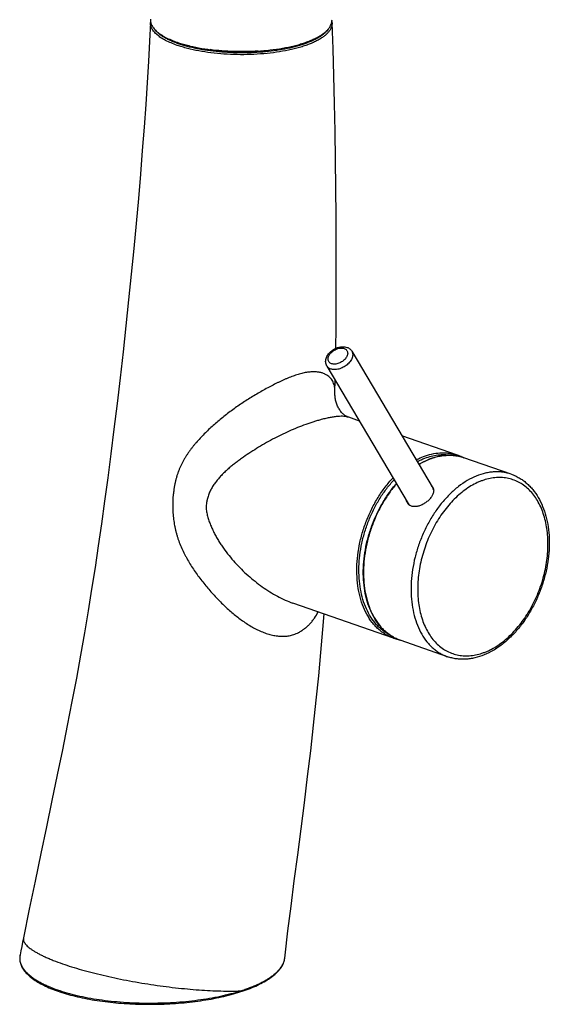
# Model space of a CAD drawing. Header units: millimetres. Extents: x -44 to 730, y -450 to 386.
# Tile 2 of 23: x 621 to 730, y -450 to -247. Entities that reach past the tile are written whole.
import ezdxf

# ---------------------------------------------------------------- set-up
doc = ezdxf.new("R2010")
doc.units = ezdxf.units.MM
doc.header["$LTSCALE"] = 23.1
doc.layers.get('0').update_dxf_attribs({"linetype": 'CONTINUOUS'})

msp = doc.modelspace()

# ---------------------------------------------------------------- linework, layer by layer
at = {"color": 7, "linetype": 'CONTINUOUS'}
for p, q in [((689.66, -315.3), (706.46, -343.74)), ((684.5, -318.36), (701.3, -346.79)), ((686.17, -323.8), (686.22, -321.28)), ((686.17, -323.8), (686.17, -323.8)), ((691.23, -329.76), (689.01, -328.98)), ((711.48, -336.81), (700.01, -332.82)), ((722.63, -340.75), (712.8, -337.33)), ((698.28, -374.68), (677.47, -367.43)), ((677.48, -367.43), (677.48, -367.43)), ((709.46, -378.53), (699.64, -375.1)), ((675.78, -440.93), (675.86, -440.26)), ((666.53, -447.9), (666.53, -447.9))]:
    msp.add_line(p, q, dxfattribs=at)
at = {"color": 9, "linetype": 'CONTINUOUS'}
msp.add_line((711.52, -336.99), (711.5, -336.98), dxfattribs=at)
at = {"color": 7, "linetype": 'CONTINUOUS'}
for points in [[(648.02, -247.24), (647.82, -251.12), (647.59, -255.32), (647.33, -259.69), (647.03, -264.23), (646.69, -268.92), (646.33, -273.74), (645.94, -278.68), (645.51, -283.72), (645.05, -288.86), (644.57, -294.07), (644.05, -299.35), (643.51, -304.68), (642.93, -310.05), (642.34, -315.44), (641.73, -320.82), (641.1, -326.15), (640.46, -331.4), (639.81, -336.53), (639.17, -341.5), (638.52, -346.32), (637.88, -350.99), (637.22, -355.55), (636.55, -360.05), (635.85, -364.53), (635.13, -369.03), (634.37, -373.59), (633.56, -378.22), (632.7, -382.95), (631.79, -387.78), (630.82, -392.73), (629.81, -397.8), (628.74, -402.98), (627.64, -408.27), (626.51, -413.7), (625.34, -419.25), (624.15, -424.94), (622.95, -430.78), (621.75, -436.72)], [(648.04, -247.04), (648.03, -247.08), (648.02, -247.24)], [(685.59, -247.33), (685.57, -247.17), (685.55, -247.01), (685.55, -246.99)], [(686.33, -314.7), (686.39, -310.5), (686.43, -304.86), (686.45, -299.12), (686.44, -293.3), (686.41, -287.44), (686.36, -281.55), (686.28, -275.67), (686.19, -269.82), (686.08, -264.02), (685.94, -258.32), (685.78, -252.74), (685.59, -247.33)], [(689.01, -328.98), (688.95, -328.96), (688.87, -328.93), (688.78, -328.89), (688.69, -328.84), (688.59, -328.79), (688.47, -328.72), (688.36, -328.65), (688.23, -328.57), (688.1, -328.47), (687.97, -328.36), (687.83, -328.24), (687.69, -328.1), (687.55, -327.95), (687.41, -327.79), (687.28, -327.62), (687.15, -327.44), (687.03, -327.25), (686.91, -327.05), (686.81, -326.85), (686.71, -326.65), (686.62, -326.45), (686.55, -326.25), (686.48, -326.05), (686.41, -325.84), (686.36, -325.64), (686.31, -325.43), (686.27, -325.22), (686.24, -325.01), (686.21, -324.8), (686.19, -324.58), (686.18, -324.37), (686.17, -324.15), (686.17, -323.93), (686.17, -323.8)], [(675.86, -440.26), (676.46, -435.28), (677.1, -430.13), (677.77, -424.87), (678.46, -419.53), (679.15, -414.14), (679.84, -408.73), (680.51, -403.34), (681.15, -397.99), (681.75, -392.71), (682.3, -387.52), (682.81, -382.48), (683.26, -377.62), (683.66, -372.92), (683.92, -369.67)], [(621.75, -436.72), (621.57, -437.6), (621.39, -438.51), (621.21, -439.42), (621.05, -440.21)], [(621.05, -440.21), (621.04, -440.26), (621.01, -440.47), (620.98, -440.68), (620.98, -440.89), (620.98, -441.1), (621, -441.31), (621.03, -441.52), (621.07, -441.72), (621.12, -441.93), (621.18, -442.14), (621.26, -442.35), (621.35, -442.55), (621.45, -442.76), (621.57, -442.96), (621.69, -443.17), (621.83, -443.37), (621.98, -443.58), (622.15, -443.78), (622.32, -443.98), (622.51, -444.17), (622.71, -444.37), (622.92, -444.56), (623.15, -444.75), (623.38, -444.94), (623.62, -445.13), (623.88, -445.31), (624.15, -445.5), (624.42, -445.68), (624.71, -445.85), (625.01, -446.03), (625.32, -446.2), (625.64, -446.37), (625.96, -446.53), (626.3, -446.7), (626.65, -446.86), (627, -447.02), (627.37, -447.17), (627.74, -447.32), (628.13, -447.47), (628.52, -447.62), (628.9, -447.75)], [(666.53, -447.9), (666.95, -447.76), (667.39, -447.62), (667.81, -447.47), (668.23, -447.31), (668.64, -447.16), (669.03, -446.99), (669.42, -446.83), (669.8, -446.67), (670.17, -446.5), (670.53, -446.32), (670.87, -446.15), (671.21, -445.97), (671.54, -445.79), (671.85, -445.61), (672.16, -445.42), (672.45, -445.24), (672.73, -445.05), (673, -444.85), (673.26, -444.66), (673.51, -444.46), (673.74, -444.26), (673.96, -444.06), (674.18, -443.86), (674.37, -443.65), (674.56, -443.45), (674.73, -443.24), (674.89, -443.03), (675.04, -442.82), (675.17, -442.61), (675.29, -442.4), (675.4, -442.19), (675.5, -441.98), (675.58, -441.77), (675.65, -441.56), (675.71, -441.35), (675.75, -441.14), (675.78, -440.93)], [(628.9, -447.75), (629.29, -447.88), (629.71, -448.02), (630.15, -448.16), (630.59, -448.29), (631.04, -448.42), (631.49, -448.54), (631.96, -448.66), (632.43, -448.78), (632.91, -448.9), (633.4, -449.01), (633.89, -449.11), (634.39, -449.22), (634.9, -449.32), (635.41, -449.41), (635.93, -449.5), (636.46, -449.59), (636.99, -449.67), (637.53, -449.75), (638.07, -449.83), (638.62, -449.9), (639.17, -449.97), (639.72, -450.03), (640.29, -450.09), (640.85, -450.14), (641.42, -450.19), (641.99, -450.24), (642.57, -450.28), (643.15, -450.32), (643.73, -450.35), (644.32, -450.38), (644.9, -450.4), (645.49, -450.42), (646.08, -450.44), (646.68, -450.45), (647.27, -450.46), (647.87, -450.46), (648.46, -450.45), (649.06, -450.45), (649.65, -450.43), (650.25, -450.42), (650.84, -450.4), (651.43, -450.37), (652.03, -450.34), (652.62, -450.31), (653.21, -450.27), (653.79, -450.22), (654.38, -450.18), (654.96, -450.12), (655.54, -450.07), (656.11, -450), (656.69, -449.94), (657.26, -449.87), (657.82, -449.79), (658.38, -449.71), (658.94, -449.63), (659.49, -449.54), (660.03, -449.45), (660.57, -449.36), (661.11, -449.26), (661.64, -449.15), (662.16, -449.04), (662.68, -448.93), (663.19, -448.81), (663.69, -448.69), (664.19, -448.57), (664.68, -448.44), (665.16, -448.31), (665.63, -448.18), (666.1, -448.04), (666.53, -447.9)]]:
    msp.add_lwpolyline(points, dxfattribs=at)
for centre, radius, start, end in [((708.52, -345.31), 9, 64.2287, 70.7809), ((716.94, -358.46), 23.97, 138.8889, 140.324), ((705.51, -344.31), 1.19, 39.4022, 39.8675), ((702.59, -346.04), 1.57, 203.0789, 203.6271), ((702.57, -346.04), 1.56, 203.6229, 207.0338), ((702.56, -346.05), 1.46, 210.558, 230.5217), ((701.24, -366.17), 9.01, 250.7905, 257.3287)]:
    msp.add_arc(centre, radius, start, end, dxfattribs=at)
at = {"color": 9, "linetype": 'CONTINUOUS'}
for centre, radius, start, end in [((709.88, -345.76), 8.92, 77.78, 79.4154), ((709.89, -345.72), 8.89, 77.303, 77.7791), ((709.89, -345.7), 8.86, 75.9449, 77.3033), ((709.9, -345.67), 8.84, 75.2108, 75.9446), ((709.9, -345.66), 8.82, 74.0504, 75.2109), ((709.91, -345.64), 8.8, 73.1409, 74.0503), ((709.91, -345.63), 8.79, 72.0947, 73.1409), ((709.91, -345.63), 8.79, 70.783, 72.0947), ((716.98, -358.44), 23.95, 139.0173, 140.4181), ((675.49, -367.4), 6.88, 288.2439, 297.5117), ((672.39, -440.51), 3.42, 350.8696, 352.6984), ((672.42, -440.52), 3.39, 352.7001, 353.3115)]:
    msp.add_arc(centre, radius, start, end, dxfattribs=at)
at = {"color": 7, "linetype": 'CONTINUOUS'}
for points, knots in [([(648.01, -246.6), (648.01, -246.71), (648.01, -246.93), (648.07, -247.27), (648.18, -247.6), (648.33, -247.92), (648.53, -248.25), (648.86, -248.69), (649.41, -249.22), (650.21, -249.81), (651.18, -250.38), (652.31, -250.9), (653.12, -251.21), (653.54, -251.36)], [0, 0, 0, 0, 0.042598, 0.085718, 0.130103, 0.176419, 0.225234, 0.27701, 0.390697, 0.519447, 0.664009, 0.824376, 1, 1, 1, 1]), ([(653.54, -251.36), (653.88, -251.48), (654.58, -251.7), (655.66, -252), (656.8, -252.28), (658.42, -252.6), (660.56, -252.93), (663.22, -253.19), (665.95, -253.3), (668.71, -253.28), (671.42, -253.12), (674.04, -252.82), (676.13, -252.45), (677.7, -252.1), (678.8, -251.8), (679.84, -251.48), (680.8, -251.13), (681.68, -250.76), (682.49, -250.37), (683.21, -249.96), (683.84, -249.53), (684.37, -249.08), (684.82, -248.62), (685.16, -248.15), (685.4, -247.67), (685.54, -247.18), (685.56, -246.85), (685.56, -246.69)], [0, 0, 0, 0, 0.030909, 0.063436, 0.097455, 0.132828, 0.20701, 0.284666, 0.364352, 0.444555, 0.523739, 0.600384, 0.673044, 0.707467, 0.740413, 0.771747, 0.801354, 0.829137, 0.855023, 0.878972, 0.90098, 0.921091, 0.939412, 0.956128, 0.97152, 0.985981, 1, 1, 1, 1]), ([(670.29, -253.18), (669.46, -253.24), (667.79, -253.31), (665.29, -253.3), (662.81, -253.17), (661.19, -252.99), (660.39, -252.89)], [0, 0, 0, 0, 0.25177, 0.505332, 0.75621, 1, 1, 1, 1]), ([(684.5, -318.36), (684.43, -318.24), (684.32, -318), (684.24, -317.6), (684.25, -317.19), (684.33, -316.79), (684.49, -316.4), (684.71, -316.02), (684.99, -315.67), (685.42, -315.24), (686.07, -314.79), (686.79, -314.5), (687.38, -314.38), (687.82, -314.35), (688.24, -314.38), (688.52, -314.45), (688.65, -314.5)], [0, 0, 0, 0, 0.057177, 0.114577, 0.172543, 0.231539, 0.292041, 0.354368, 0.418578, 0.484431, 0.618695, 0.751946, 0.816683, 0.87958, 0.940601, 1, 1, 1, 1]), ([(688.65, -314.5), (688.75, -314.53), (688.96, -314.62), (689.24, -314.8), (689.48, -315.03), (689.61, -315.21), (689.66, -315.3)], [0, 0, 0, 0, 0.252962, 0.503182, 0.7519, 1, 1, 1, 1]), ([(703.5, -338.73), (704.26, -338.28), (705.43, -337.7), (707.05, -337.17), (708.25, -336.92), (709.43, -336.81), (710.59, -336.84), (711.72, -337), (712.45, -337.2), (712.8, -337.33)], [0, 0, 0, 0, 0.27191, 0.401172, 0.526372, 0.648076, 0.767002, 0.883997, 1, 1, 1, 1]), ([(722.63, -340.75), (722.92, -340.85), (723.48, -341.08), (724.29, -341.5), (725.06, -342), (725.79, -342.58), (726.47, -343.23), (727.33, -344.19), (728.27, -345.57), (729.18, -347.43), (729.85, -349.48), (730.3, -351.7), (730.51, -354.04), (730.48, -356.46), (730.21, -358.94), (729.72, -361.43), (729, -363.89), (728.07, -366.29), (726.94, -368.57), (725.64, -370.71), (724.66, -372.03), (724.14, -372.66)], [0, 0, 0, 0, 0.024856, 0.049809, 0.074952, 0.100376, 0.126168, 0.152403, 0.206428, 0.262916, 0.322086, 0.383965, 0.448396, 0.515069, 0.583548, 0.653305, 0.723746, 0.794248, 0.864181, 0.932947, 1, 1, 1, 1]), ([(699.64, -375.1), (699.36, -375), (698.82, -374.79), (698.05, -374.38), (697.3, -373.89), (696.6, -373.33), (695.94, -372.7), (695.11, -371.75), (694.19, -370.4), (693.3, -368.55), (692.64, -366.5), (692.21, -364.28), (692.01, -361.93), (692.05, -359.48), (692.32, -356.98), (692.83, -354.47), (693.57, -351.98), (694.51, -349.57), (695.65, -347.27), (696.96, -345.11), (697.96, -343.78), (698.49, -343.15)], [0, 0, 0, 0, 0.023908, 0.047939, 0.072211, 0.096836, 0.121915, 0.147537, 0.200652, 0.256647, 0.315699, 0.377771, 0.44264, 0.509929, 0.579146, 0.649711, 0.720986, 0.792305, 0.863, 0.932428, 1, 1, 1, 1]), ([(706.43, -343.54), (706.48, -343.61), (706.54, -343.77), (706.59, -344.02), (706.59, -344.29), (706.54, -344.57), (706.45, -344.86), (706.3, -345.16), (706.12, -345.46), (705.97, -345.65), (705.89, -345.75)], [0, 0, 0, 0, 0.102261, 0.206719, 0.316664, 0.434541, 0.56177, 0.698793, 0.84522, 1, 1, 1, 1]), ([(706.16, -343.23), (706.21, -343.27), (706.32, -343.37), (706.4, -343.48), (706.43, -343.54)], [0, 0, 0, 0, 0.508466, 1, 1, 1, 1]), ([(706.42, -343.55), (706.41, -343.54), (706.36, -343.48), (706.3, -343.43), (706.26, -343.39)], [0, 0, 0, 0, 0.245935, 1, 1, 1, 1]), ([(706.59, -344.07), (706.58, -344.01), (706.54, -343.9), (706.49, -343.79), (706.46, -343.74)], [0, 0, 0, 0, 0.502302, 1, 1, 1, 1]), ([(701.14, -346.67), (701.1, -346.6), (701.03, -346.46), (700.98, -346.3), (700.96, -346.22)], [0, 0, 0, 0, 0.495463, 1, 1, 1, 1]), ([(701.06, -346.38), (701.06, -346.41), (701.08, -346.5), (701.12, -346.59), (701.14, -346.65)], [0, 0, 0, 0, 0.252527, 1, 1, 1, 1]), ([(705.89, -345.75), (705.73, -345.94), (705.36, -346.32), (704.73, -346.79), (704.05, -347.17), (703.45, -347.37), (702.98, -347.45), (702.64, -347.47), (702.32, -347.44), (702.02, -347.37), (701.74, -347.25), (701.5, -347.1), (701.3, -346.9), (701.19, -346.75), (701.14, -346.67)], [0, 0, 0, 0, 0.138276, 0.281461, 0.423079, 0.557674, 0.621247, 0.681968, 0.739839, 0.795064, 0.848054, 0.899395, 0.949792, 1, 1, 1, 1]), ([(724.14, -372.66), (723.62, -373.28), (722.55, -374.45), (720.8, -375.99), (718.96, -377.24), (717.06, -378.19), (715.42, -378.72), (714.12, -378.96), (713.16, -379.05), (712.21, -379.06), (711.27, -378.98), (710.35, -378.8), (709.76, -378.63), (709.46, -378.53)], [0, 0, 0, 0, 0.144058, 0.282408, 0.414627, 0.540715, 0.661139, 0.719554, 0.776939, 0.833473, 0.889352, 0.944788, 1, 1, 1, 1])]:
    msp.add_open_spline(points, degree=3, knots=knots, dxfattribs=at)
at = {"color": 9, "linetype": 'CONTINUOUS'}
for points, knots in [([(653.55, -252), (653.12, -251.85), (652.31, -251.54), (651.19, -251.02), (650.22, -250.45), (649.41, -249.86), (648.87, -249.32), (648.53, -248.89), (648.33, -248.56), (648.18, -248.23), (648.07, -247.9), (648.02, -247.57), (648.01, -247.35), (648.02, -247.24)], [0, 0, 0, 0, 0.175632, 0.336003, 0.480566, 0.609314, 0.722998, 0.774772, 0.823584, 0.869898, 0.914281, 0.957402, 1, 1, 1, 1]), ([(685.59, -247.33), (685.59, -247.49), (685.57, -247.82), (685.43, -248.31), (685.19, -248.79), (684.84, -249.26), (684.4, -249.72), (683.86, -250.17), (683.23, -250.6), (682.51, -251.01), (681.71, -251.41), (680.82, -251.78), (679.86, -252.12), (678.83, -252.44), (677.73, -252.74), (676.15, -253.1), (674.06, -253.46), (671.44, -253.76), (668.72, -253.92), (665.97, -253.95), (663.23, -253.83), (660.57, -253.57), (658.05, -253.19), (656.06, -252.75), (654.59, -252.34), (653.89, -252.12), (653.55, -252)], [0, 0, 0, 0, 0.014015, 0.028473, 0.043864, 0.060578, 0.078898, 0.09901, 0.121019, 0.144969, 0.170856, 0.198641, 0.228249, 0.259586, 0.292533, 0.326958, 0.399622, 0.47627, 0.555455, 0.63566, 0.715346, 0.793001, 0.867182, 0.936564, 0.969091, 1, 1, 1, 1]), ([(653.76, -251.66), (653.49, -251.56), (652.95, -251.36), (652.18, -251.04), (651.47, -250.69), (650.83, -250.34), (650.25, -249.96), (649.75, -249.58), (649.31, -249.19), (649.07, -248.9), (648.96, -248.76)], [0, 0, 0, 0, 0.155735, 0.302977, 0.441418, 0.570839, 0.691198, 0.80261, 0.905358, 1, 1, 1, 1]), ([(684.79, -248.64), (684.69, -248.78), (684.46, -249.07), (684.06, -249.47), (683.58, -249.86), (683.03, -250.24), (682.4, -250.61), (681.71, -250.96), (680.96, -251.29), (680.14, -251.61), (679.26, -251.9), (677.99, -252.28), (676.65, -252.6), (675.24, -252.87), (673.75, -253.11), (671.81, -253.35), (669.43, -253.52), (667, -253.58), (664.57, -253.52), (662.18, -253.36), (659.87, -253.09), (657.68, -252.72), (655.96, -252.33), (654.67, -251.96), (654.06, -251.76), (653.76, -251.66)], [0, 0, 0, 0, 0.016155, 0.033712, 0.052796, 0.07348, 0.095802, 0.119766, 0.145341, 0.172481, 0.201126, 0.231192, 0.29519, 0.328918, 0.363633, 0.435502, 0.509722, 0.585152, 0.660629, 0.734996, 0.807133, 0.875973, 0.94054, 0.970955, 1, 1, 1, 1]), ([(685.47, -317.89), (685.37, -317.85), (685.19, -317.77), (684.96, -317.57), (684.81, -317.32), (684.73, -317.04), (684.74, -316.72), (684.83, -316.4), (684.99, -316.07), (685.21, -315.75), (685.5, -315.46), (685.83, -315.2), (686.2, -314.97), (686.59, -314.8), (686.98, -314.69), (687.48, -314.62), (687.85, -314.65), (688.08, -314.73)], [0, 0, 0, 0, 0.053767, 0.104057, 0.152946, 0.2029, 0.256088, 0.313878, 0.376729, 0.444312, 0.515707, 0.589593, 0.664414, 0.738527, 0.810355, 0.878535, 1, 1, 1, 1]), ([(689.66, -315.3), (689.72, -315.4), (689.8, -315.6), (689.86, -315.94), (689.84, -316.3), (689.74, -316.67), (689.57, -317.04), (689.33, -317.41), (689.04, -317.77), (688.69, -318.09), (688.3, -318.39), (687.88, -318.64), (687.43, -318.84), (686.98, -318.99), (686.53, -319.08), (685.97, -319.12), (685.55, -319.07), (685.3, -318.98)], [0, 0, 0, 0, 0.047474, 0.096596, 0.148697, 0.204604, 0.264622, 0.328597, 0.396012, 0.466079, 0.537822, 0.610161, 0.681973, 0.752172, 0.819774, 0.883978, 1, 1, 1, 1]), ([(688.08, -314.73), (688.17, -314.76), (688.36, -314.85), (688.58, -315.05), (688.73, -315.29), (688.81, -315.58), (688.8, -315.89), (688.71, -316.22), (688.56, -316.55), (688.33, -316.86), (688.04, -317.16), (687.71, -317.42), (687.34, -317.64), (686.96, -317.81), (686.56, -317.93), (686.06, -318), (685.69, -317.96), (685.47, -317.89)], [0, 0, 0, 0, 0.053767, 0.104057, 0.152946, 0.2029, 0.256088, 0.313878, 0.376729, 0.444312, 0.515707, 0.589593, 0.664414, 0.738527, 0.810355, 0.878535, 1, 1, 1, 1]), ([(686.17, -323.8), (686.17, -323.61), (686.17, -323.24), (686.11, -322.71), (685.99, -322.2), (685.82, -321.73), (685.59, -321.29), (685.29, -320.89), (684.92, -320.53), (684.48, -320.21), (683.97, -319.95), (683.38, -319.74), (682.72, -319.61), (681.97, -319.55), (681.15, -319.57), (680.25, -319.68), (679.28, -319.89), (678.63, -320.08), (678.29, -320.19)], [0, 0, 0, 0, 0.053657, 0.104472, 0.153119, 0.200386, 0.247113, 0.294192, 0.342587, 0.39332, 0.447454, 0.506089, 0.570303, 0.641074, 0.719175, 0.805062, 0.898789, 1, 1, 1, 1]), ([(685.3, -318.98), (685.21, -318.95), (685.05, -318.88), (684.82, -318.74), (684.64, -318.56), (684.54, -318.43), (684.5, -318.36)], [0, 0, 0, 0, 0.265393, 0.518119, 0.761535, 1, 1, 1, 1]), ([(678.29, -320.19), (677.94, -320.3), (677.23, -320.56), (676.34, -320.91), (675.62, -321.22), (675.07, -321.47), (674.51, -321.74), (673.76, -322.1), (672.82, -322.58), (671.3, -323.4), (669.41, -324.5), (667.56, -325.67), (666.1, -326.65), (665.03, -327.41), (663.98, -328.19), (662.96, -328.99), (661.96, -329.82), (660.99, -330.66), (660.05, -331.52), (659.15, -332.41), (658.27, -333.31), (657.58, -334.08), (657.04, -334.72), (656.65, -335.21), (656.28, -335.7), (655.92, -336.2), (655.57, -336.71), (655.3, -337.15), (655.08, -337.5), (654.93, -337.77), (654.78, -338.04), (654.63, -338.31), (654.49, -338.58), (654.35, -338.86), (654.22, -339.14), (654.06, -339.53), (653.91, -339.91), (653.76, -340.3), (653.65, -340.59), (653.55, -340.89), (653.45, -341.19), (653.37, -341.49), (653.29, -341.8), (653.22, -342.1), (653.14, -342.41), (653.07, -342.72), (653.01, -342.97), (652.97, -343.18), (652.93, -343.39), (652.89, -343.65), (652.85, -343.97), (652.82, -344.29), (652.77, -344.61), (652.73, -344.93), (652.7, -345.19), (652.67, -345.4), (652.66, -345.62), (652.64, -345.88), (652.64, -346.21), (652.64, -346.53), (652.63, -346.86), (652.62, -347.18), (652.62, -347.5), (652.62, -347.83), (652.63, -348.26), (652.66, -348.7), (652.7, -349.13), (652.74, -349.56), (652.8, -350.1), (652.89, -350.75), (653, -351.4), (653.13, -352.04), (653.28, -352.68), (653.46, -353.32), (653.65, -353.95), (653.94, -354.78), (654.34, -355.8), (654.81, -356.8), (655.21, -357.58), (655.63, -358.35), (656.18, -359.3), (656.89, -360.41), (657.65, -361.49), (658.69, -362.89), (659.79, -364.25), (660.95, -365.55), (661.83, -366.5), (662.73, -367.43), (663.66, -368.31), (664.6, -369.17), (665.57, -369.97), (666.55, -370.73), (667.55, -371.44), (668.57, -372.09), (669.6, -372.67), (670.64, -373.18), (671.68, -373.6), (672.72, -373.94), (673.75, -374.17), (674.77, -374.29), (675.77, -374.3), (676.73, -374.19), (677.34, -374.03), (677.64, -373.93)], [0, 0, 0, 0, 0.013824, 0.028334, 0.035808, 0.04341, 0.051126, 0.058942, 0.074823, 0.090968, 0.123747, 0.156803, 0.173325, 0.189799, 0.206199, 0.222506, 0.238708, 0.254798, 0.270772, 0.28663, 0.302377, 0.318022, 0.325812, 0.333584, 0.341341, 0.349086, 0.356824, 0.364559, 0.368428, 0.372299, 0.376171, 0.380046, 0.383924, 0.387805, 0.391692, 0.395588, 0.403401, 0.407313, 0.411227, 0.415145, 0.419071, 0.423014, 0.426971, 0.430935, 0.434897, 0.438859, 0.442824, 0.44481, 0.446802, 0.4508, 0.454815, 0.458834, 0.462848, 0.466858, 0.470869, 0.472878, 0.474891, 0.47893, 0.482986, 0.487049, 0.49111, 0.495168, 0.499226, 0.503288, 0.507359, 0.515528, 0.519619, 0.523712, 0.531903, 0.540107, 0.548326, 0.556556, 0.564793, 0.573036, 0.581287, 0.589542, 0.606057, 0.622579, 0.630842, 0.639104, 0.655622, 0.672132, 0.688627, 0.7051, 0.737931, 0.754268, 0.770532, 0.786707, 0.802774, 0.81871, 0.834491, 0.850087, 0.865463, 0.880584, 0.895408, 0.909894, 0.924003, 0.937699, 0.950958, 0.963777, 0.976181, 0.988227, 1, 1, 1, 1]), ([(683.35, -329.45), (683.09, -329.52), (682.56, -329.66), (681.76, -329.9), (680.94, -330.17), (679.82, -330.56), (678.4, -331.11), (676.69, -331.85), (674.98, -332.65), (673.28, -333.52), (671.61, -334.45), (669.98, -335.42), (668.39, -336.43), (667.1, -337.31), (666.1, -338.03), (665.37, -338.59), (664.66, -339.16), (663.97, -339.75), (663.31, -340.37), (662.67, -341), (662.06, -341.67), (661.59, -342.25), (661.25, -342.73), (661, -343.1), (660.76, -343.49), (660.55, -343.88), (660.34, -344.28), (660.16, -344.7), (660, -345.12), (659.86, -345.55), (659.76, -345.92), (659.69, -346.22), (659.65, -346.44), (659.61, -346.67), (659.56, -346.97), (659.54, -347.36), (659.54, -347.83), (659.58, -348.3), (659.66, -348.77), (659.8, -349.39), (660.02, -350.16), (660.35, -351.05), (660.72, -351.93), (661.14, -352.79), (661.58, -353.64), (662.06, -354.46), (662.57, -355.27), (663.29, -356.32), (664.25, -357.59), (665.48, -359.05), (666.8, -360.42), (668.18, -361.72), (669.63, -362.93), (671.12, -364.06), (672.66, -365.09), (674.24, -366.01), (675.84, -366.8), (676.93, -367.24), (677.48, -367.43)], [0, 0, 0, 0, 0.013609, 0.027727, 0.042279, 0.057198, 0.087898, 0.119403, 0.151383, 0.183586, 0.215815, 0.24791, 0.279742, 0.31122, 0.326818, 0.342323, 0.357737, 0.373064, 0.388311, 0.403485, 0.418605, 0.433705, 0.441262, 0.448829, 0.456404, 0.463986, 0.471579, 0.479194, 0.486839, 0.494512, 0.502212, 0.506076, 0.509949, 0.513825, 0.517714, 0.525565, 0.53349, 0.541472, 0.549492, 0.557533, 0.573638, 0.589754, 0.605873, 0.621991, 0.638108, 0.654225, 0.670339, 0.686449, 0.718646, 0.750802, 0.782899, 0.814906, 0.846773, 0.878414, 0.909711, 0.94053, 0.970701, 1, 1, 1, 1]), ([(689.01, -328.98), (688.86, -328.93), (688.54, -328.85), (688.02, -328.78), (687.42, -328.76), (686.75, -328.8), (686, -328.88), (685.17, -329.02), (684.28, -329.21), (683.67, -329.36), (683.35, -329.45)], [0, 0, 0, 0, 0.081311, 0.172743, 0.276187, 0.39301, 0.523981, 0.669239, 0.828266, 1, 1, 1, 1]), ([(702.95, -337.8), (703.11, -337.71), (703.74, -337.4), (704.38, -337.13), (704.88, -336.95)], [0, 0, 0, 0, 0.255505, 1, 1, 1, 1]), ([(703.16, -338.16), (703.32, -338.07), (703.95, -337.75), (704.6, -337.48), (705.09, -337.31)], [0, 0, 0, 0, 0.255594, 1, 1, 1, 1]), ([(711.5, -336.98), (711.18, -336.92), (710.54, -336.84), (709.56, -336.82), (708.56, -336.89), (707.19, -337.13), (705.47, -337.69), (704.16, -338.37), (703.52, -338.76)], [0, 0, 0, 0, 0.115344, 0.232432, 0.351893, 0.474272, 0.729242, 1, 1, 1, 1]), ([(704.88, -336.95), (705.44, -336.76), (706.56, -336.45), (707.99, -336.3), (709.1, -336.32), (709.91, -336.41), (710.71, -336.57), (711.22, -336.72), (711.48, -336.81)], [0, 0, 0, 0, 0.26361, 0.515879, 0.638801, 0.760117, 0.880336, 1, 1, 1, 1]), ([(705.09, -337.31), (705.53, -337.15), (706.42, -336.9), (707.77, -336.69), (709.1, -336.66), (709.96, -336.76), (710.38, -336.84)], [0, 0, 0, 0, 0.262227, 0.515033, 0.760205, 1, 1, 1, 1]), ([(722.63, -340.75), (722.35, -340.66), (721.79, -340.49), (720.92, -340.33), (720.03, -340.25), (719.12, -340.26), (718.19, -340.35), (716.93, -340.59), (715.34, -341.11), (713.48, -342.04), (711.66, -343.29), (709.92, -344.82), (708.86, -345.98), (708.35, -346.6)], [0, 0, 0, 0, 0.05356, 0.107418, 0.161862, 0.21716, 0.273554, 0.331254, 0.451131, 0.577839, 0.711734, 0.852653, 1, 1, 1, 1]), ([(698.28, -374.68), (697.99, -374.58), (697.44, -374.35), (696.63, -373.93), (695.87, -373.42), (695.15, -372.83), (694.47, -372.16), (693.62, -371.15), (692.69, -369.71), (691.81, -367.75), (691.18, -365.57), (690.79, -363.22), (690.66, -360.73), (690.78, -358.16), (691.16, -355.54), (691.79, -352.92), (692.66, -350.36), (693.75, -347.89), (695.04, -345.57), (696.5, -343.43), (697.61, -342.13), (698.18, -341.52)], [0, 0, 0, 0, 0.023689, 0.047514, 0.07161, 0.096099, 0.121092, 0.146683, 0.199914, 0.256252, 0.315839, 0.378574, 0.444158, 0.512133, 0.581924, 0.652869, 0.724256, 0.795356, 0.86545, 0.933864, 1, 1, 1, 1]), ([(697.43, -373.97), (697.18, -373.84), (696.69, -373.55), (695.98, -373.05), (695.32, -372.47), (694.48, -371.6), (693.54, -370.34), (692.61, -368.6), (691.9, -366.66), (691.41, -364.54), (691.14, -362.27), (691.1, -359.91), (691.29, -357.47), (691.71, -355.01), (692.35, -352.57), (693.19, -350.17), (694.24, -347.87), (695.46, -345.7), (696.84, -343.7), (697.87, -342.47), (698.4, -341.9)], [0, 0, 0, 0, 0.023654, 0.047607, 0.071965, 0.096824, 0.148315, 0.202598, 0.259909, 0.320262, 0.383483, 0.449241, 0.517085, 0.586471, 0.656791, 0.727402, 0.797647, 0.866885, 0.934514, 1, 1, 1, 1]), ([(724.09, -372.3), (724.85, -371.39), (725.89, -369.91), (727.07, -367.8), (728.14, -365.57), (729.2, -362.65), (729.88, -359.63), (730.16, -357.22), (730.24, -355.44), (730.2, -353.71), (730.02, -352.03), (729.72, -350.43), (729.29, -348.92), (728.75, -347.52), (728.08, -346.23), (727.31, -345.07), (726.43, -344.06), (725.46, -343.19), (724.4, -342.49), (723.27, -341.96), (722.07, -341.6), (720.83, -341.42), (719.54, -341.42), (718.23, -341.6), (717.14, -341.89), (716.26, -342.21), (715.37, -342.59), (714.27, -343.18), (712.98, -344.03), (711.29, -345.4), (710.14, -346.6), (709.42, -347.47)], [0, 0, 0, 0, 0.070904, 0.10739, 0.144312, 0.218635, 0.292321, 0.32846, 0.363878, 0.398415, 0.431937, 0.464336, 0.49554, 0.525515, 0.554275, 0.581883, 0.608459, 0.634179, 0.659273, 0.684009, 0.708684, 0.733599, 0.759036, 0.785244, 0.812418, 0.826421, 0.840714, 0.870195, 0.900905, 0.93283, 1, 1, 1, 1]), ([(698.52, -343.18), (698, -343.81), (697, -345.15), (695.69, -347.3), (694.55, -349.61), (693.61, -352.02), (692.87, -354.51), (692.37, -357.02), (692.09, -359.52), (692.05, -361.97), (692.25, -364.32), (692.68, -366.54), (693.35, -368.58), (694.23, -370.42), (695.14, -371.78), (695.97, -372.72), (696.63, -373.35), (697.32, -373.9), (698.06, -374.38), (698.83, -374.79), (699.37, -375), (699.64, -375.1)], [0, 0, 0, 0, 0.067711, 0.137292, 0.208146, 0.279624, 0.351052, 0.421756, 0.491094, 0.558479, 0.62341, 0.685501, 0.744518, 0.800412, 0.853355, 0.878863, 0.903811, 0.92829, 0.952402, 0.976265, 1, 1, 1, 1]), ([(708.35, -346.6), (707.82, -347.24), (706.83, -348.57), (705.51, -350.73), (704.38, -353.03), (703.43, -355.45), (702.7, -357.93), (702.19, -360.45), (701.92, -362.95), (701.88, -365.4), (702.08, -367.75), (702.51, -369.96), (703.17, -372.01), (704.05, -373.85), (704.97, -375.2), (705.8, -376.15), (706.45, -376.77), (707.15, -377.33), (707.89, -377.81), (708.66, -378.21), (709.19, -378.43), (709.46, -378.53)], [0, 0, 0, 0, 0.067711, 0.137292, 0.208146, 0.279624, 0.351052, 0.421756, 0.491094, 0.558479, 0.62341, 0.685501, 0.744518, 0.800412, 0.853355, 0.878863, 0.903811, 0.92829, 0.952402, 0.976265, 1, 1, 1, 1]), ([(709.42, -347.47), (708.66, -348.38), (707.62, -349.86), (706.43, -351.97), (705.37, -354.2), (704.31, -357.12), (703.63, -360.14), (703.35, -362.56), (703.27, -364.33), (703.31, -366.07), (703.49, -367.74), (703.79, -369.34), (704.21, -370.85), (704.76, -372.26), (705.43, -373.54), (706.2, -374.7), (707.08, -375.72), (708.05, -376.58), (709.11, -377.28), (710.24, -377.81), (711.43, -378.17), (712.68, -378.35), (713.97, -378.35), (715.28, -378.17), (716.37, -377.88), (717.25, -377.56), (718.14, -377.18), (719.24, -376.6), (720.53, -375.74), (722.22, -374.37), (723.37, -373.17), (724.09, -372.3)], [0, 0, 0, 0, 0.070904, 0.10739, 0.144312, 0.218635, 0.292321, 0.32846, 0.363878, 0.398415, 0.431937, 0.464336, 0.49554, 0.525515, 0.554275, 0.581883, 0.608459, 0.634179, 0.659273, 0.684009, 0.708684, 0.733599, 0.759036, 0.785244, 0.812418, 0.826421, 0.840714, 0.870195, 0.900905, 0.93283, 1, 1, 1, 1]), ([(678.66, -373.5), (678.88, -373.39), (679.31, -373.13), (679.91, -372.7), (680.48, -372.22), (681, -371.7), (681.49, -371.14), (682.08, -370.34), (682.47, -369.7), (682.7, -369.25)], [0, 0, 0, 0, 0.125016, 0.249464, 0.373373, 0.497218, 0.621464, 0.74641, 1, 1, 1, 1]), ([(621.75, -436.72), (621.73, -436.82), (621.72, -437.01), (621.78, -437.32), (621.91, -437.62), (622.12, -437.94), (622.39, -438.26), (622.74, -438.59), (623.16, -438.92), (623.64, -439.26), (624.2, -439.61), (624.82, -439.95), (625.5, -440.3), (626.25, -440.66), (627.06, -441.01), (628.24, -441.5), (629.17, -441.84), (629.81, -442.06)], [0, 0, 0, 0, 0.028075, 0.05764, 0.090228, 0.126984, 0.168673, 0.215775, 0.268544, 0.327105, 0.391521, 0.461807, 0.537897, 0.619664, 0.706952, 0.799571, 1, 1, 1, 1]), ([(621.05, -440.21), (621.02, -440.37), (620.97, -440.71), (620.99, -441.21), (621.08, -441.71), (621.24, -442.21), (621.49, -442.7), (621.8, -443.19), (622.2, -443.67), (622.66, -444.14), (623.19, -444.61), (623.8, -445.06), (624.47, -445.5), (625.21, -445.92), (626.02, -446.34), (627.21, -446.88), (628.14, -447.24), (628.79, -447.46)], [0, 0, 0, 0, 0.043717, 0.087168, 0.131215, 0.1767, 0.224376, 0.274882, 0.328721, 0.386279, 0.447853, 0.513667, 0.583843, 0.658427, 0.737409, 0.820731, 1, 1, 1, 1]), ([(629.81, -442.06), (630.44, -442.28), (631.75, -442.71), (633.79, -443.32), (635.97, -443.91), (638.26, -444.47), (640.64, -445), (643.09, -445.49), (645.59, -445.95), (648.11, -446.36), (650.64, -446.72), (653.15, -447.03), (655.62, -447.28), (658.03, -447.48), (660.35, -447.62), (662.56, -447.71), (664.65, -447.73), (665.99, -447.7), (666.64, -447.68)], [0, 0, 0, 0, 0.053424, 0.110562, 0.170939, 0.234065, 0.299407, 0.366394, 0.434456, 0.503012, 0.571471, 0.639238, 0.70573, 0.770386, 0.832654, 0.891996, 0.947926, 1, 1, 1, 1]), ([(666.64, -447.68), (666.97, -447.57), (667.61, -447.36), (668.55, -447.02), (669.43, -446.67), (670.27, -446.3), (671.05, -445.91), (671.78, -445.52), (672.45, -445.11), (673.07, -444.69), (673.63, -444.26), (674.12, -443.83), (674.56, -443.38), (674.93, -442.93), (675.24, -442.47), (675.49, -442), (675.66, -441.53), (675.74, -441.21), (675.76, -441.06)], [0, 0, 0, 0, 0.087864, 0.172453, 0.253653, 0.331379, 0.405569, 0.47617, 0.543139, 0.606467, 0.666204, 0.722454, 0.775366, 0.825152, 0.87209, 0.916546, 0.95899, 1, 1, 1, 1]), ([(628.79, -447.46), (629.43, -447.69), (630.77, -448.11), (632.86, -448.64), (635.1, -449.11), (637.45, -449.5), (639.9, -449.8), (642.43, -450.03), (645, -450.17), (647.61, -450.22), (650.21, -450.18), (652.79, -450.07), (655.32, -449.87), (657.79, -449.58), (660.18, -449.22), (662.45, -448.79), (664.6, -448.28), (665.98, -447.89), (666.64, -447.68)], [0, 0, 0, 0, 0.052895, 0.109379, 0.169036, 0.23141, 0.295993, 0.362246, 0.429632, 0.497597, 0.565596, 0.633091, 0.699557, 0.7645, 0.827448, 0.887943, 0.94558, 1, 1, 1, 1]), ([(666.64, -447.68), (666.64, -447.7), (666.64, -447.75), (666.62, -447.82), (666.58, -447.87), (666.55, -447.9), (666.53, -447.9)], [0, 0, 0, 0, 0.296114, 0.560454, 0.791445, 1, 1, 1, 1])]:
    msp.add_open_spline(points, degree=3, knots=knots, dxfattribs=at)

doc.saveas('drawing.dxf')
